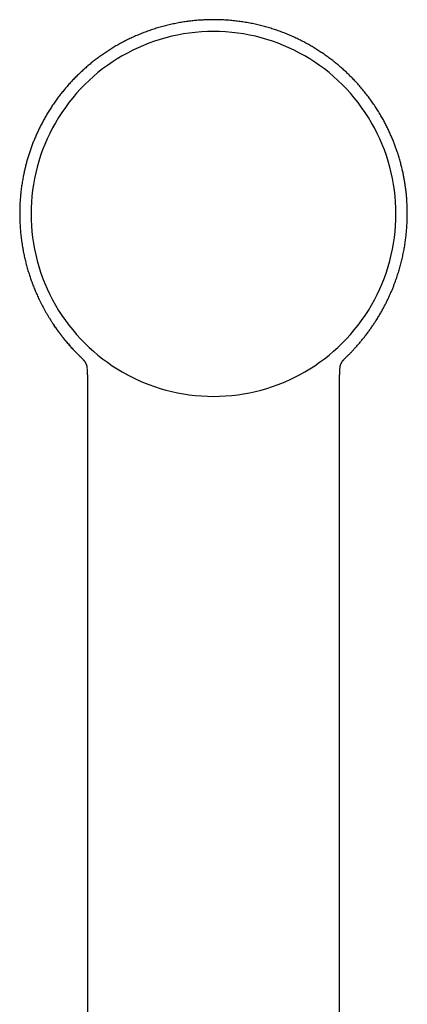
# Model space of a CAD drawing. Header units: millimetres. Extents: x 8 to 869, y 12 to 780.
# Tile 36 of 39: x 498 to 534, y 690 to 780. Entities that reach past the tile are written whole.
import ezdxf

# ---------------------------------------------------------------- set-up
doc = ezdxf.new("R2010")
doc.units = ezdxf.units.MM

msp = doc.modelspace()

# ---------------------------------------------------------------- linework, layer by layer
at = {"color": 7, "linetype": 'Continuous', "lineweight": 30}
for p, q in [((528.215, 749.412), (528.262, 749.457)), ((504.569, 748.526), (504.57, 748.494)), ((527.763, 748.493), (527.765, 748.521)), ((527.764, 748.542), (527.766, 748.558)), ((504.619, 745.182), (504.619, 745.182)), ((527.714, 745.182), (527.714, 745.182))]:
    msp.add_line(p, q, dxfattribs=at)
for centre, start, end in [((516.166, 762.659), 89.99698, 270.00302), ((516.168, 762.659), 269.99698, 90.00302)]:
    msp.add_arc(centre, 16.728, start, end, dxfattribs=at)
for points, knots in [([(516.167, 780.464), (516.02, 780.463), (515.728, 780.461), (515.291, 780.443), (514.856, 780.416), (514.424, 780.379), (513.996, 780.331), (513.546, 780.27), (513.077, 780.194), (512.588, 780.101), (512.106, 779.995), (511.628, 779.877), (511.156, 779.746), (510.688, 779.603), (510.23, 779.448), (509.78, 779.283), (509.343, 779.108), (508.918, 778.925), (508.506, 778.734), (508.102, 778.536), (507.705, 778.328), (507.315, 778.111), (506.932, 777.884), (506.558, 777.651), (506.193, 777.41), (505.84, 777.165), (505.498, 776.914), (505.168, 776.66), (504.847, 776.402), (504.522, 776.127), (504.195, 775.837), (503.867, 775.531), (503.552, 775.221), (503.248, 774.907), (502.956, 774.59), (502.676, 774.27), (502.406, 773.947), (502.138, 773.611), (501.872, 773.26), (501.61, 772.895), (501.36, 772.53), (501.124, 772.165), (500.901, 771.801), (500.69, 771.439), (500.492, 771.078), (500.303, 770.715), (500.123, 770.349), (499.952, 769.98), (499.794, 769.615), (499.647, 769.254), (499.51, 768.897), (499.38, 768.534), (499.257, 768.166), (499.142, 767.793), (499.038, 767.427), (498.943, 767.068), (498.858, 766.717), (498.782, 766.373), (498.706, 765.993), (498.631, 765.571), (498.561, 765.104), (498.503, 764.631), (498.457, 764.15), (498.423, 763.662), (498.403, 763.167), (498.397, 762.667), (498.404, 762.164), (498.426, 761.661), (498.461, 761.157), (498.51, 760.654), (498.574, 760.149), (498.648, 759.668), (498.731, 759.211), (498.821, 758.779), (498.921, 758.346), (499.033, 757.913), (499.156, 757.48), (499.288, 757.056), (499.428, 756.641), (499.576, 756.236), (499.735, 755.832), (499.903, 755.431), (500.093, 755.006), (500.307, 754.56), (500.548, 754.093), (500.769, 753.694), (500.963, 753.361), (501.125, 753.094), (501.289, 752.834), (501.463, 752.57), (501.644, 752.302), (501.833, 752.034), (502.019, 751.781), (502.2, 751.543), (502.376, 751.318), (502.545, 751.109), (502.707, 750.915), (502.86, 750.736), (503.007, 750.568), (503.146, 750.413), (503.278, 750.27), (503.402, 750.138), (503.512, 750.022), (503.611, 749.921), (503.698, 749.832), (503.778, 749.753), (503.843, 749.687), (503.896, 749.636), (503.937, 749.595), (503.973, 749.561), (504.003, 749.529), (504.028, 749.502), (504.051, 749.477), (504.064, 749.464), (504.071, 749.457)], [0, 0, 0, 0, 0.010284, 0.020523, 0.030713, 0.04085, 0.050932, 0.060955, 0.072687, 0.084328, 0.095873, 0.107318, 0.118864, 0.130299, 0.141619, 0.152822, 0.163903, 0.174659, 0.185294, 0.195816, 0.206231, 0.216732, 0.227136, 0.237448, 0.247675, 0.25781, 0.267666, 0.277418, 0.287057, 0.296577, 0.307242, 0.317735, 0.328076, 0.338292, 0.348379, 0.358336, 0.368161, 0.377851, 0.388543, 0.399061, 0.409405, 0.419571, 0.429558, 0.439365, 0.44899, 0.458433, 0.468129, 0.477624, 0.486929, 0.496055, 0.504999, 0.51376, 0.523109, 0.532237, 0.541143, 0.549825, 0.558284, 0.566516, 0.574529, 0.585507, 0.59657, 0.607717, 0.618945, 0.630458, 0.642051, 0.653731, 0.665501, 0.677361, 0.689097, 0.700922, 0.712837, 0.724841, 0.735098, 0.745422, 0.755812, 0.76627, 0.776796, 0.787391, 0.797445, 0.807546, 0.817688, 0.827874, 0.838106, 0.850324, 0.862615, 0.874986, 0.882314, 0.889671, 0.896894, 0.903881, 0.911892, 0.919568, 0.926911, 0.933919, 0.940593, 0.946932, 0.952783, 0.958314, 0.963519, 0.968398, 0.972951, 0.977176, 0.981075, 0.984218, 0.987111, 0.989754, 0.992147, 0.993603, 0.994948, 0.996188, 0.997099, 0.998045, 0.999062, 1, 1, 1, 1]), ([(528.262, 749.457), (528.266, 749.46), (528.273, 749.467), (528.281, 749.476), (528.287, 749.482), (528.292, 749.487), (528.298, 749.493), (528.307, 749.502), (528.324, 749.518), (528.351, 749.544), (528.387, 749.579), (528.428, 749.619), (528.476, 749.666), (528.53, 749.719), (528.59, 749.779), (528.656, 749.846), (528.728, 749.92), (528.805, 749.999), (528.929, 750.13), (529.098, 750.31), (529.319, 750.555), (529.545, 750.815), (529.775, 751.09), (530.001, 751.371), (530.222, 751.657), (530.438, 751.949), (530.644, 752.238), (530.84, 752.526), (531.041, 752.831), (531.243, 753.153), (531.445, 753.491), (531.635, 753.826), (531.814, 754.155), (531.981, 754.479), (532.135, 754.791), (532.276, 755.093), (532.408, 755.387), (532.534, 755.683), (532.656, 755.982), (532.79, 756.329), (532.933, 756.725), (533.081, 757.171), (533.219, 757.624), (533.346, 758.084), (533.461, 758.551), (533.565, 759.024), (533.656, 759.504), (533.733, 759.972), (533.796, 760.428), (533.846, 760.872), (533.885, 761.32), (533.913, 761.772), (533.93, 762.224), (533.936, 762.677), (533.931, 763.131), (533.914, 763.587), (533.887, 764.004), (533.855, 764.381), (533.82, 764.717), (533.778, 765.054), (533.729, 765.392), (533.674, 765.731), (533.612, 766.072), (533.539, 766.43), (533.454, 766.807), (533.356, 767.205), (533.245, 767.611), (533.121, 768.026), (532.993, 768.419), (532.863, 768.788), (532.734, 769.133), (532.595, 769.481), (532.446, 769.833), (532.286, 770.188), (532.115, 770.546), (531.932, 770.908), (531.734, 771.277), (531.519, 771.654), (531.288, 772.039), (531.043, 772.425), (530.783, 772.811), (530.508, 773.197), (530.223, 773.576), (529.928, 773.947), (529.623, 774.311), (529.304, 774.671), (528.995, 775.002), (528.699, 775.303), (528.417, 775.577), (528.126, 775.848), (527.822, 776.118), (527.507, 776.385), (527.179, 776.65), (526.841, 776.91), (526.493, 777.165), (526.138, 777.412), (525.776, 777.65), (525.407, 777.881), (525.03, 778.104), (524.641, 778.321), (524.241, 778.531), (523.828, 778.734), (523.406, 778.929), (522.975, 779.114), (522.536, 779.289), (522.09, 779.453), (521.639, 779.605), (521.179, 779.746), (520.707, 779.877), (520.226, 779.996), (519.734, 780.104), (519.235, 780.198), (518.73, 780.279), (518.221, 780.346), (517.711, 780.398), (517.2, 780.436), (516.684, 780.459), (516.34, 780.462), (516.167, 780.464)], [0, 0, 0, 0, 0.000526, 0.001014, 0.001187, 0.001316, 0.001528, 0.001767, 0.002214, 0.00323, 0.004371, 0.005734, 0.007289, 0.009058, 0.011041, 0.013239, 0.01565, 0.018275, 0.020979, 0.028348, 0.035622, 0.044155, 0.052543, 0.060779, 0.069436, 0.077923, 0.086243, 0.094396, 0.102384, 0.11185, 0.121079, 0.130074, 0.138838, 0.147371, 0.155676, 0.163299, 0.170778, 0.178293, 0.185859, 0.193475, 0.204385, 0.21539, 0.226476, 0.237645, 0.248896, 0.260231, 0.271651, 0.283155, 0.293537, 0.303987, 0.314507, 0.325098, 0.335759, 0.3463, 0.356911, 0.367592, 0.37835, 0.386224, 0.394137, 0.40209, 0.410081, 0.418111, 0.426182, 0.434421, 0.443744, 0.453336, 0.463197, 0.473324, 0.483716, 0.49217, 0.500788, 0.509571, 0.518516, 0.527625, 0.536914, 0.546386, 0.556039, 0.566345, 0.576848, 0.587547, 0.598438, 0.609521, 0.620792, 0.631725, 0.642824, 0.654087, 0.665511, 0.674599, 0.683783, 0.693089, 0.702528, 0.712268, 0.722131, 0.732109, 0.742196, 0.752382, 0.762473, 0.772646, 0.782906, 0.793259, 0.803901, 0.814653, 0.825522, 0.836515, 0.847638, 0.85868, 0.869834, 0.881097, 0.892467, 0.904149, 0.915934, 0.927817, 0.939794, 0.951859, 0.963789, 0.975793, 0.987865, 1, 1, 1, 1]), ([(504.118, 749.411), (504.046, 749.479), (503.894, 749.626), (503.662, 749.858), (503.424, 750.105), (503.18, 750.368), (502.936, 750.64), (502.697, 750.92), (502.475, 751.19), (502.271, 751.447), (502.079, 751.698), (501.899, 751.941), (501.738, 752.166), (501.635, 752.314), (501.583, 752.391), (501.569, 752.411), (501.556, 752.431), (501.543, 752.45), (501.529, 752.47), (501.517, 752.489), (501.495, 752.521), (501.479, 752.546), (501.466, 752.566)], [0, 0, 0, 0, 0.071491, 0.153858, 0.238608, 0.320438, 0.414491, 0.503857, 0.588378, 0.667913, 0.742339, 0.81818, 0.887585, 0.943253, 0.949183, 0.955047, 0.960847, 0.966582, 0.972252, 0.977857, 0.983397, 1, 1, 1, 1]), ([(504.117, 749.411), (504.118, 749.41), (504.122, 749.406), (504.129, 749.4), (504.138, 749.391), (504.146, 749.383), (504.154, 749.376), (504.16, 749.369), (504.167, 749.362), (504.172, 749.357), (504.177, 749.351), (504.182, 749.347), (504.185, 749.343), (504.189, 749.34), (504.192, 749.337), (504.194, 749.334), (504.197, 749.331), (504.2, 749.328), (504.204, 749.323), (504.21, 749.316), (504.218, 749.307), (504.227, 749.298), (504.235, 749.288), (504.245, 749.277), (504.256, 749.264), (504.268, 749.25), (504.28, 749.235), (504.291, 749.221), (504.303, 749.206), (504.314, 749.192), (504.324, 749.177), (504.335, 749.162), (504.347, 749.146), (504.358, 749.13), (504.369, 749.113), (504.379, 749.096), (504.39, 749.079), (504.399, 749.064), (504.407, 749.05), (504.414, 749.039), (504.42, 749.027), (504.426, 749.016), (504.431, 749.006), (504.437, 748.996), (504.442, 748.986), (504.455, 748.96), (504.474, 748.917), (504.493, 748.872), (504.504, 748.84), (504.51, 748.823), (504.514, 748.81), (504.517, 748.8), (504.519, 748.794), (504.521, 748.787), (504.523, 748.78), (504.526, 748.773), (504.528, 748.765), (504.53, 748.756), (504.533, 748.747), (504.535, 748.737), (504.538, 748.726), (504.541, 748.716), (504.543, 748.705), (504.546, 748.694), (504.548, 748.684), (504.55, 748.674), (504.552, 748.664), (504.553, 748.655), (504.555, 748.645), (504.557, 748.635), (504.559, 748.625), (504.56, 748.614), (504.562, 748.603), (504.564, 748.591), (504.565, 748.579), (504.567, 748.567), (504.567, 748.56), (504.568, 748.558)], [0, 0, 0, 0, 0.002923, 0.014404, 0.025206, 0.035329, 0.044774, 0.053388, 0.061348, 0.068653, 0.075303, 0.080687, 0.08555, 0.08989, 0.093708, 0.097248, 0.100862, 0.104555, 0.108327, 0.119534, 0.131381, 0.143801, 0.156534, 0.169555, 0.186578, 0.203827, 0.221142, 0.238522, 0.255969, 0.273492, 0.291375, 0.309752, 0.328622, 0.347987, 0.367823, 0.38781, 0.407843, 0.427921, 0.441748, 0.455294, 0.468369, 0.480971, 0.493101, 0.50476, 0.515946, 0.52666, 0.594655, 0.662789, 0.682477, 0.701642, 0.720282, 0.727462, 0.73458, 0.742011, 0.749895, 0.758233, 0.767024, 0.777132, 0.78778, 0.798968, 0.810695, 0.822953, 0.835316, 0.847559, 0.858675, 0.869689, 0.880602, 0.891413, 0.902122, 0.912934, 0.924376, 0.936474, 0.94923, 0.962642, 0.976712, 0.991438, 1, 1, 1, 1]), ([(527.766, 748.558), (527.766, 748.56), (527.767, 748.565), (527.768, 748.575), (527.769, 748.586), (527.771, 748.596), (527.772, 748.606), (527.773, 748.616), (527.775, 748.625), (527.776, 748.634), (527.778, 748.642), (527.779, 748.651), (527.781, 748.659), (527.783, 748.67), (527.786, 748.684), (527.789, 748.698), (527.791, 748.71), (527.794, 748.719), (527.796, 748.729), (527.798, 748.738), (527.801, 748.746), (527.803, 748.755), (527.805, 748.763), (527.807, 748.771), (527.81, 748.779), (527.812, 748.787), (527.815, 748.795), (527.817, 748.803), (527.821, 748.814), (527.826, 748.829), (527.832, 748.847), (527.839, 748.866), (527.846, 748.884), (527.861, 748.922), (527.877, 748.956), (527.892, 748.986), (527.897, 748.997), (527.903, 749.007), (527.909, 749.018), (527.915, 749.029), (527.921, 749.041), (527.932, 749.06), (527.948, 749.087), (527.966, 749.115), (527.982, 749.139), (527.995, 749.158), (528.008, 749.176), (528.021, 749.193), (528.034, 749.21), (528.046, 749.226), (528.058, 749.241), (528.07, 749.255), (528.081, 749.269), (528.092, 749.281), (528.102, 749.292), (528.11, 749.302), (528.118, 749.311), (528.125, 749.318), (528.129, 749.323), (528.133, 749.327), (528.136, 749.331), (528.14, 749.334), (528.143, 749.338), (528.146, 749.341), (528.15, 749.345), (528.153, 749.349), (528.158, 749.353), (528.162, 749.358), (528.168, 749.364), (528.174, 749.37), (528.181, 749.377), (528.188, 749.384), (528.196, 749.392), (528.205, 749.4), (528.212, 749.407), (528.215, 749.41), (528.216, 749.411)], [0, 0, 0, 0, 0.005878, 0.019371, 0.031597, 0.043343, 0.054608, 0.065393, 0.075697, 0.085521, 0.094864, 0.103992, 0.113195, 0.122472, 0.140911, 0.159637, 0.170405, 0.181256, 0.19186, 0.20205, 0.211828, 0.221191, 0.230142, 0.238679, 0.248825, 0.258318, 0.267158, 0.27571, 0.284378, 0.304511, 0.325246, 0.34654, 0.367954, 0.389368, 0.473353, 0.484469, 0.496092, 0.508223, 0.520861, 0.534007, 0.54766, 0.561815, 0.601171, 0.64035, 0.663234, 0.685446, 0.706985, 0.727853, 0.748276, 0.768606, 0.785613, 0.802557, 0.819426, 0.835955, 0.848627, 0.861022, 0.87304, 0.884451, 0.889363, 0.894151, 0.898815, 0.903356, 0.907855, 0.911841, 0.916338, 0.921343, 0.926858, 0.932882, 0.940206, 0.948165, 0.956759, 0.965987, 0.97585, 0.986347, 0.997479, 1, 1, 1, 1]), ([(504.567, 748.566), (504.567, 748.566), (504.567, 748.562), (504.567, 748.556), (504.567, 748.547), (504.568, 748.54), (504.568, 748.537), (504.568, 748.535)], [0, 0, 0, 0, 0.053359, 0.32944, 0.597752, 0.856068, 1, 1, 1, 1]), ([(504.572, 748.542), (504.571, 748.545), (504.571, 748.551), (504.57, 748.556), (504.57, 748.558)], [0, 0, 0, 0, 0.590864, 1, 1, 1, 1]), ([(504.571, 748.47), (504.572, 748.453), (504.575, 748.395), (504.581, 748.29), (504.587, 748.181), (504.591, 748.093), (504.594, 748.032), (504.597, 747.979), (504.599, 747.937), (504.6, 747.906), (504.601, 747.886), (504.601, 747.874), (504.602, 747.865), (504.602, 747.855), (504.603, 747.841), (504.603, 747.822), (504.604, 747.79), (504.606, 747.741), (504.608, 747.671), (504.61, 747.588), (504.613, 747.491), (504.615, 747.38), (504.616, 747.255), (504.618, 747.116), (504.619, 746.962), (504.62, 746.795), (504.62, 746.613), (504.621, 746.417), (504.621, 746.207), (504.62, 745.982), (504.62, 745.743), (504.619, 745.49), (504.619, 745.302), (504.619, 745.197), (504.618, 745.182)], [0, 0, 0, 0, 0.016938, 0.056538, 0.097812, 0.117836, 0.137194, 0.153375, 0.166257, 0.175836, 0.181673, 0.184773, 0.18654, 0.189593, 0.193992, 0.199739, 0.206832, 0.223335, 0.244367, 0.269927, 0.299178, 0.332728, 0.370577, 0.41273, 0.459188, 0.509953, 0.565028, 0.624413, 0.68811, 0.756121, 0.828446, 0.905084, 0.986038, 1, 1, 1, 1]), ([(527.715, 745.182), (527.715, 745.202), (527.715, 745.315), (527.714, 745.515), (527.713, 745.778), (527.713, 746.025), (527.713, 746.257), (527.713, 746.472), (527.713, 746.666), (527.714, 746.841), (527.715, 746.996), (527.716, 747.138), (527.718, 747.266), (527.719, 747.381), (527.721, 747.479), (527.722, 747.56), (527.724, 747.627), (527.726, 747.683), (527.727, 747.728), (527.728, 747.762), (527.729, 747.786), (527.73, 747.805), (527.73, 747.818), (527.731, 747.835), (527.732, 747.861), (527.733, 747.896), (527.735, 747.938), (527.737, 747.984), (527.74, 748.043), (527.744, 748.117), (527.748, 748.205), (527.754, 748.305), (527.759, 748.397), (527.761, 748.455), (527.762, 748.475)], [0, 0, 0, 0, 0.018027, 0.102413, 0.181974, 0.25671, 0.326622, 0.391709, 0.451971, 0.502975, 0.549928, 0.592831, 0.631685, 0.666493, 0.697255, 0.720282, 0.740373, 0.757527, 0.771746, 0.781008, 0.788391, 0.793897, 0.797526, 0.800734, 0.808855, 0.82172, 0.833124, 0.847205, 0.863956, 0.887549, 0.914896, 0.94592, 0.980529, 1, 1, 1, 1]), ([(527.766, 748.536), (527.766, 748.537), (527.766, 748.539), (527.766, 748.544), (527.766, 748.552), (527.767, 748.561), (527.767, 748.565), (527.767, 748.566)], [0, 0, 0, 0, 0.082714, 0.244315, 0.558784, 0.919187, 1, 1, 1, 1]), ([(504.618, 745.182), (504.618, 745.071), (504.617, 744.77), (504.616, 744.283), (504.616, 743.724), (504.616, 743.181), (504.616, 742.652), (504.617, 742.139), (504.617, 741.637), (504.617, 741.143), (504.618, 740.658), (504.618, 740.182), (504.618, 739.718), (504.618, 739.266), (504.618, 738.826), (504.618, 738.399), (504.618, 737.983), (504.618, 737.58), (504.618, 737.188), (504.618, 736.807), (504.617, 736.432), (504.617, 736.059), (504.617, 735.688), (504.617, 735.103), (504.617, 734.308), (504.617, 733.251), (504.617, 732.151), (504.617, 731.008), (504.617, 729.876), (504.617, 728.753), (504.617, 727.635), (504.617, 726.517), (504.617, 721.116), (504.619, 707.773), (504.62, 684.218), (504.621, 662.712), (504.621, 649.11), (504.621, 645.685), (504.621, 644.465), (504.621, 643.255), (504.621, 642.057), (504.621, 640.954), (504.621, 639.946), (504.621, 639.239), (504.621, 638.743), (504.621, 638.454), (504.621, 638.158), (504.621, 637.849), (504.621, 637.527), (504.621, 637.19), (504.621, 636.84), (504.621, 636.476), (504.621, 636.098), (504.621, 635.709), (504.621, 635.309), (504.621, 634.897), (504.621, 634.472), (504.621, 634.032), (504.621, 633.574), (504.621, 633.101), (504.621, 632.613), (504.621, 632.112), (504.621, 631.6), (504.621, 631.078), (504.621, 630.545), (504.621, 630), (504.621, 629.436), (504.621, 628.856), (504.621, 628.257), (504.621, 627.645), (504.621, 627.019), (504.621, 626.397), (504.621, 625.983), (504.621, 625.782)], [0, 0, 0, 0, 0.002783, 0.007563, 0.012243, 0.016821, 0.02122, 0.02552, 0.029724, 0.03383, 0.037919, 0.041907, 0.045793, 0.049578, 0.053261, 0.056843, 0.060324, 0.063703, 0.06698, 0.070157, 0.073285, 0.076405, 0.079515, 0.082616, 0.091097, 0.099507, 0.109171, 0.118742, 0.128218, 0.137603, 0.146961, 0.15632, 0.165678, 0.282663, 0.491585, 0.757505, 0.82303, 0.833326, 0.84356, 0.853695, 0.863732, 0.87367, 0.881393, 0.889055, 0.891451, 0.893843, 0.896313, 0.898898, 0.9016, 0.904417, 0.907349, 0.910398, 0.913562, 0.916842, 0.920177, 0.923622, 0.92718, 0.930849, 0.9347, 0.938666, 0.942748, 0.946946, 0.951259, 0.955608, 0.960069, 0.964642, 0.969326, 0.974221, 0.979232, 0.984359, 0.989602, 0.994962, 1, 1, 1, 1]), ([(527.712, 625.782), (527.712, 625.965), (527.712, 626.354), (527.712, 626.943), (527.712, 627.546), (527.712, 628.136), (527.712, 628.703), (527.712, 629.247), (527.712, 629.768), (527.712, 630.278), (527.712, 630.776), (527.712, 631.263), (527.712, 631.739), (527.712, 632.203), (527.712, 632.656), (527.712, 633.098), (527.712, 633.526), (527.712, 633.94), (527.712, 634.341), (527.712, 634.73), (527.712, 635.111), (527.712, 635.483), (527.712, 635.846), (527.712, 636.197), (527.712, 636.537), (527.712, 636.864), (527.712, 637.178), (527.712, 637.479), (527.712, 637.768), (527.712, 638.049), (527.712, 638.321), (527.712, 638.586), (527.712, 638.846), (527.712, 639.107), (527.712, 639.367), (527.712, 639.629), (527.712, 640.16), (527.713, 640.963), (527.713, 642.042), (527.713, 643.131), (527.713, 644.23), (527.713, 645.338), (527.713, 646.452), (527.713, 651.853), (527.713, 665.199), (527.714, 683.463), (527.714, 702.361), (527.715, 715.551), (527.716, 723.859), (527.717, 727.286), (527.717, 728.516), (527.717, 729.75), (527.717, 730.995), (527.717, 732.224), (527.716, 733.437), (527.716, 734.635), (527.716, 735.574), (527.716, 736.251), (527.716, 736.663), (527.716, 737.081), (527.716, 737.51), (527.716, 737.953), (527.716, 738.411), (527.716, 738.883), (527.716, 739.371), (527.716, 739.873), (527.716, 740.389), (527.716, 740.921), (527.716, 741.467), (527.717, 742.028), (527.717, 742.587), (527.718, 743.143), (527.718, 743.696), (527.717, 744.261), (527.716, 744.758), (527.715, 745.066), (527.715, 745.182)], [0, 0, 0, 0, 0.004604, 0.00976, 0.014809, 0.019752, 0.024587, 0.029048, 0.033413, 0.037683, 0.041858, 0.045938, 0.049922, 0.053812, 0.057606, 0.061304, 0.064908, 0.068354, 0.071709, 0.074971, 0.078142, 0.081276, 0.084315, 0.087259, 0.090107, 0.09286, 0.095472, 0.097991, 0.100419, 0.102754, 0.105043, 0.107239, 0.109414, 0.111594, 0.113778, 0.115967, 0.118162, 0.127118, 0.136156, 0.145275, 0.154476, 0.163758, 0.17311, 0.182471, 0.299479, 0.508415, 0.641368, 0.774312, 0.839822, 0.850116, 0.86041, 0.870723, 0.881141, 0.891672, 0.901604, 0.911635, 0.921766, 0.925199, 0.928644, 0.932118, 0.935706, 0.939417, 0.943251, 0.947208, 0.951289, 0.955493, 0.959821, 0.964271, 0.968845, 0.973543, 0.978363, 0.982891, 0.987521, 0.992256, 0.997094, 1, 1, 1, 1])]:
    msp.add_open_spline(points, degree=3, knots=knots, dxfattribs=at)

doc.saveas('drawing.dxf')
